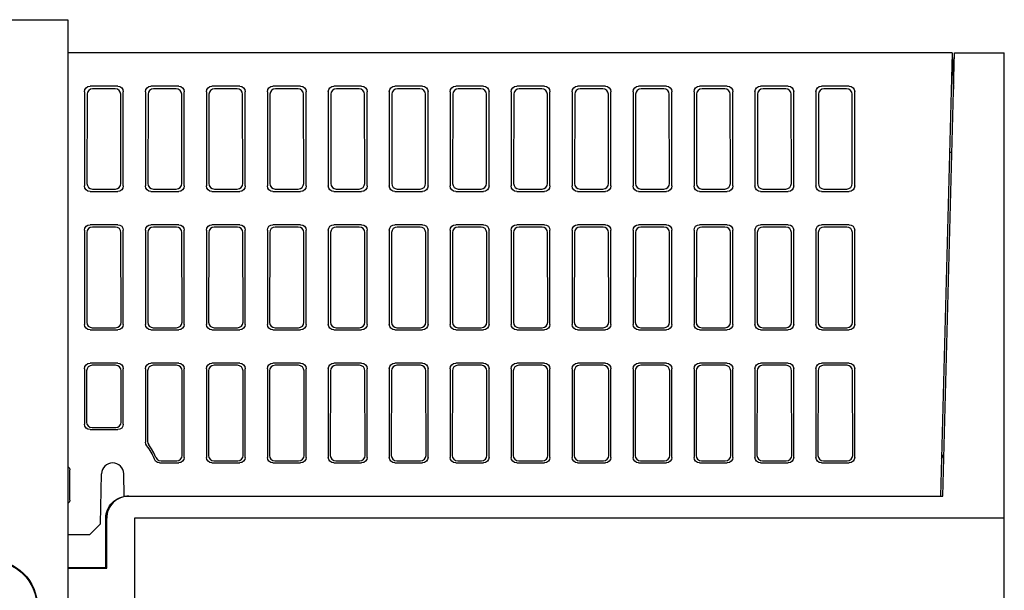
# Model space of a CAD drawing. Extents: x 82 to 1223, y 50 to 823.
# Tile 35 of 35: x 1089 to 1178, y 771 to 823. Entities that reach past the tile are written whole.
import ezdxf

# ---------------------------------------------------------------- set-up
doc = ezdxf.new("R2010")
doc.units = 0
doc.header["$LTSCALE"] = 69.3
doc.layers.add('ALL_AXIS', color=7, linetype='CONTINUOUS')
doc.layers.add('ALL_FEATURES', color=7, linetype='CONTINUOUS')

msp = doc.modelspace()

# ---------------------------------------------------------------- linework, layer by layer
at = {"layer": 'ALL_AXIS', "color": 7, "linetype": 'CONTINUOUS'}
for radius in [4.25, 4.2]:
    msp.add_circle((1086.125, 769.75), radius, dxfattribs=at)
at = {"layer": 'ALL_FEATURES', "color": 7, "linetype": 'CONTINUOUS'}
for p, q in [((1025.125, 822.75), (1093.125, 822.75)), ((1093.125, 822.75), (1093.125, 751.25)), ((1172.925, 819.75), (1093.125, 819.75)), ((1172.925, 819.75), (1171.878, 779.75)), ((1172.078, 779.75), (1173.125, 819.75)), ((1172.925, 819.75), (1173.039, 816.477)), ((1173.125, 819.75), (1177.625, 819.75)), ((1177.625, 719.75), (1177.625, 819.75)), ((1097.627, 816.75), (1095.123, 816.75)), ((1103.127, 816.75), (1100.623, 816.75)), ((1108.627, 816.75), (1106.123, 816.75)), ((1114.127, 816.75), (1111.623, 816.75)), ((1119.627, 816.75), (1117.123, 816.75)), ((1125.127, 816.75), (1122.623, 816.75)), ((1130.627, 816.75), (1128.123, 816.75)), ((1136.127, 816.75), (1133.623, 816.75)), ((1141.627, 816.75), (1139.123, 816.75)), ((1147.127, 816.75), (1144.623, 816.75)), ((1152.627, 816.75), (1150.123, 816.75)), ((1158.127, 816.75), (1155.623, 816.75)), ((1163.627, 816.75), (1161.123, 816.75)), ((1094.625, 816.252), (1094.625, 807.748)), ((1094.855, 816.022), (1094.843, 807.966)), ((1097.396, 816.519), (1095.354, 816.519)), ((1097.907, 807.966), (1097.895, 816.022)), ((1098.125, 807.748), (1098.125, 816.252)), ((1100.125, 816.252), (1100.125, 807.748)), ((1100.355, 816.022), (1100.343, 807.966)), ((1102.896, 816.519), (1100.854, 816.519)), ((1103.407, 807.966), (1103.395, 816.022)), ((1103.625, 807.748), (1103.625, 816.252)), ((1105.625, 816.252), (1105.625, 807.748)), ((1105.855, 816.022), (1105.843, 807.966)), ((1108.396, 816.519), (1106.354, 816.519)), ((1108.907, 807.966), (1108.895, 816.022)), ((1109.125, 807.748), (1109.125, 816.252)), ((1111.125, 816.252), (1111.125, 807.748)), ((1111.355, 816.022), (1111.343, 807.966)), ((1113.896, 816.519), (1111.854, 816.519)), ((1114.407, 807.966), (1114.395, 816.022)), ((1114.625, 807.748), (1114.625, 816.252)), ((1116.625, 816.252), (1116.625, 807.748)), ((1116.855, 816.022), (1116.843, 807.966)), ((1119.396, 816.519), (1117.354, 816.519)), ((1119.907, 807.966), (1119.895, 816.022)), ((1120.125, 807.748), (1120.125, 816.252)), ((1122.125, 816.252), (1122.125, 807.748)), ((1122.355, 816.022), (1122.343, 807.966)), ((1124.896, 816.519), (1122.854, 816.519)), ((1125.407, 807.966), (1125.395, 816.022)), ((1125.625, 807.748), (1125.625, 816.252)), ((1127.625, 816.252), (1127.625, 807.748)), ((1127.855, 816.022), (1127.843, 807.966)), ((1130.396, 816.519), (1128.354, 816.519)), ((1130.907, 807.966), (1130.895, 816.022)), ((1131.125, 807.748), (1131.125, 816.252)), ((1133.125, 816.252), (1133.125, 807.748)), ((1133.355, 816.022), (1133.343, 807.966)), ((1135.896, 816.519), (1133.854, 816.519)), ((1136.407, 807.966), (1136.395, 816.022)), ((1136.625, 807.748), (1136.625, 816.252)), ((1138.625, 816.252), (1138.625, 807.748)), ((1138.855, 816.022), (1138.843, 807.966)), ((1141.396, 816.519), (1139.354, 816.519)), ((1141.907, 807.966), (1141.895, 816.022)), ((1142.125, 807.748), (1142.125, 816.252)), ((1144.125, 816.252), (1144.125, 807.748)), ((1144.355, 816.022), (1144.343, 807.966)), ((1146.896, 816.519), (1144.854, 816.519)), ((1147.407, 807.966), (1147.395, 816.022)), ((1147.625, 807.748), (1147.625, 816.252)), ((1149.625, 816.252), (1149.625, 807.748)), ((1149.855, 816.022), (1149.843, 807.966)), ((1152.396, 816.519), (1150.354, 816.519)), ((1152.907, 807.966), (1152.895, 816.022)), ((1153.125, 807.748), (1153.125, 816.252)), ((1155.125, 816.252), (1155.125, 807.748)), ((1155.355, 816.022), (1155.343, 807.966)), ((1157.896, 816.519), (1155.854, 816.519)), ((1158.407, 807.966), (1158.395, 816.022)), ((1158.625, 807.748), (1158.625, 816.252)), ((1160.625, 816.252), (1160.625, 807.748)), ((1160.855, 816.022), (1160.843, 807.966)), ((1163.396, 816.519), (1161.354, 816.519)), ((1163.907, 807.966), (1163.895, 816.022)), ((1164.125, 807.748), (1164.125, 816.252)), ((1172.889, 810.75), (1172.7, 810.75)), ((1095.123, 807.25), (1097.627, 807.25)), ((1095.34, 807.467), (1097.41, 807.467)), ((1100.623, 807.25), (1103.127, 807.25)), ((1100.84, 807.467), (1102.91, 807.467)), ((1106.123, 807.25), (1108.627, 807.25)), ((1106.34, 807.467), (1108.41, 807.467)), ((1111.623, 807.25), (1114.127, 807.25)), ((1111.84, 807.467), (1113.91, 807.467)), ((1117.123, 807.25), (1119.627, 807.25)), ((1117.34, 807.467), (1119.41, 807.467)), ((1122.623, 807.25), (1125.127, 807.25)), ((1122.84, 807.467), (1124.91, 807.467)), ((1128.123, 807.25), (1130.627, 807.25)), ((1128.34, 807.467), (1130.41, 807.467)), ((1133.623, 807.25), (1136.127, 807.25)), ((1133.84, 807.467), (1135.91, 807.467)), ((1139.123, 807.25), (1141.627, 807.25)), ((1139.34, 807.467), (1141.41, 807.467)), ((1144.623, 807.25), (1147.127, 807.25)), ((1144.84, 807.467), (1146.91, 807.467)), ((1150.123, 807.25), (1152.627, 807.25)), ((1150.34, 807.467), (1152.41, 807.467)), ((1155.623, 807.25), (1158.127, 807.25)), ((1155.84, 807.467), (1157.91, 807.467)), ((1161.123, 807.25), (1163.627, 807.25)), ((1161.34, 807.467), (1163.41, 807.467)), ((1097.627, 804.25), (1095.123, 804.25)), ((1103.127, 804.25), (1100.623, 804.25)), ((1108.627, 804.25), (1106.123, 804.25)), ((1114.127, 804.25), (1111.623, 804.25)), ((1119.627, 804.25), (1117.123, 804.25)), ((1125.127, 804.25), (1122.623, 804.25)), ((1130.627, 804.25), (1128.123, 804.25)), ((1136.127, 804.25), (1133.623, 804.25)), ((1141.627, 804.25), (1139.123, 804.25)), ((1147.127, 804.25), (1144.623, 804.25)), ((1152.627, 804.25), (1150.123, 804.25)), ((1158.127, 804.25), (1155.623, 804.25)), ((1163.627, 804.25), (1161.123, 804.25)), ((1094.625, 803.752), (1094.625, 795.248)), ((1094.836, 803.541), (1094.824, 795.447)), ((1097.415, 804.038), (1095.335, 804.038)), ((1097.926, 795.447), (1097.914, 803.541)), ((1098.125, 795.248), (1098.125, 803.752)), ((1100.125, 803.752), (1100.125, 795.248)), ((1100.336, 803.541), (1100.324, 795.447)), ((1102.915, 804.038), (1100.835, 804.038)), ((1103.426, 795.447), (1103.414, 803.541)), ((1103.625, 795.248), (1103.625, 803.752)), ((1105.625, 803.752), (1105.625, 795.248)), ((1105.836, 803.541), (1105.824, 795.447)), ((1108.415, 804.038), (1106.335, 804.038)), ((1108.926, 795.447), (1108.914, 803.541)), ((1109.125, 795.248), (1109.125, 803.752)), ((1111.125, 803.752), (1111.125, 795.248)), ((1111.336, 803.541), (1111.324, 795.447)), ((1113.915, 804.038), (1111.835, 804.038)), ((1114.426, 795.447), (1114.414, 803.541)), ((1114.625, 795.248), (1114.625, 803.752)), ((1116.625, 803.752), (1116.625, 795.248)), ((1116.836, 803.541), (1116.824, 795.447)), ((1119.415, 804.038), (1117.335, 804.038)), ((1119.926, 795.447), (1119.914, 803.541)), ((1120.125, 795.248), (1120.125, 803.752)), ((1122.125, 803.752), (1122.125, 795.248)), ((1122.336, 803.541), (1122.324, 795.447)), ((1124.915, 804.038), (1122.835, 804.038)), ((1125.426, 795.447), (1125.414, 803.541)), ((1125.625, 795.248), (1125.625, 803.752)), ((1127.625, 803.752), (1127.625, 795.248)), ((1127.836, 803.541), (1127.824, 795.447)), ((1130.415, 804.038), (1128.335, 804.038)), ((1130.926, 795.447), (1130.914, 803.541)), ((1131.125, 795.248), (1131.125, 803.752)), ((1133.125, 803.752), (1133.125, 795.248)), ((1133.336, 803.541), (1133.324, 795.447)), ((1135.915, 804.038), (1133.835, 804.038)), ((1136.426, 795.447), (1136.414, 803.541)), ((1136.625, 795.248), (1136.625, 803.752)), ((1138.625, 803.752), (1138.625, 795.248)), ((1138.836, 803.541), (1138.824, 795.447)), ((1141.415, 804.038), (1139.335, 804.038)), ((1141.926, 795.447), (1141.914, 803.541)), ((1142.125, 795.248), (1142.125, 803.752)), ((1144.125, 803.752), (1144.125, 795.248)), ((1144.336, 803.541), (1144.324, 795.447)), ((1146.915, 804.038), (1144.835, 804.038)), ((1147.426, 795.447), (1147.414, 803.541)), ((1147.625, 795.248), (1147.625, 803.752)), ((1149.625, 803.752), (1149.625, 795.248)), ((1149.836, 803.541), (1149.824, 795.447)), ((1152.415, 804.038), (1150.335, 804.038)), ((1152.926, 795.447), (1152.914, 803.541)), ((1153.125, 795.248), (1153.125, 803.752)), ((1155.125, 803.752), (1155.125, 795.248)), ((1155.336, 803.541), (1155.324, 795.447)), ((1157.915, 804.038), (1155.835, 804.038)), ((1158.426, 795.447), (1158.414, 803.541)), ((1158.625, 795.248), (1158.625, 803.752)), ((1160.625, 803.752), (1160.625, 795.248)), ((1160.836, 803.541), (1160.824, 795.447)), ((1163.415, 804.038), (1161.335, 804.038)), ((1163.926, 795.447), (1163.914, 803.541)), ((1164.125, 795.248), (1164.125, 803.752)), ((1095.123, 794.75), (1097.627, 794.75)), ((1095.321, 794.948), (1097.429, 794.948)), ((1100.623, 794.75), (1103.127, 794.75)), ((1100.821, 794.948), (1102.929, 794.948)), ((1106.123, 794.75), (1108.627, 794.75)), ((1106.321, 794.948), (1108.429, 794.948)), ((1111.623, 794.75), (1114.127, 794.75)), ((1111.821, 794.948), (1113.929, 794.948)), ((1117.123, 794.75), (1119.627, 794.75)), ((1117.321, 794.948), (1119.429, 794.948)), ((1122.623, 794.75), (1125.127, 794.75)), ((1122.821, 794.948), (1124.929, 794.948)), ((1128.123, 794.75), (1130.627, 794.75)), ((1128.321, 794.948), (1130.429, 794.948)), ((1133.623, 794.75), (1136.127, 794.75)), ((1133.821, 794.948), (1135.929, 794.948)), ((1139.123, 794.75), (1141.627, 794.75)), ((1139.321, 794.948), (1141.429, 794.948)), ((1144.623, 794.75), (1147.127, 794.75)), ((1144.821, 794.948), (1146.929, 794.948)), ((1150.123, 794.75), (1152.627, 794.75)), ((1150.321, 794.948), (1152.429, 794.948)), ((1155.623, 794.75), (1158.127, 794.75)), ((1155.821, 794.948), (1157.929, 794.948)), ((1161.123, 794.75), (1163.627, 794.75)), ((1161.321, 794.948), (1163.429, 794.948)), ((1097.627, 791.75), (1095.123, 791.75)), ((1103.127, 791.75), (1100.623, 791.75)), ((1108.627, 791.75), (1106.123, 791.75)), ((1114.127, 791.75), (1111.623, 791.75)), ((1119.627, 791.75), (1117.123, 791.75)), ((1125.127, 791.75), (1122.623, 791.75)), ((1130.627, 791.75), (1128.123, 791.75)), ((1136.127, 791.75), (1133.623, 791.75)), ((1141.627, 791.75), (1139.123, 791.75)), ((1147.127, 791.75), (1144.623, 791.75)), ((1152.627, 791.75), (1150.123, 791.75)), ((1158.127, 791.75), (1155.623, 791.75)), ((1163.627, 791.75), (1161.123, 791.75)), ((1094.625, 791.252), (1094.625, 786.248)), ((1094.817, 791.06), (1094.81, 786.433)), ((1097.434, 791.557), (1095.316, 791.557)), ((1097.94, 786.433), (1097.933, 791.06)), ((1098.125, 786.248), (1098.125, 791.252)), ((1100.125, 791.252), (1100.125, 784.621)), ((1100.317, 791.06), (1100.308, 784.686)), ((1102.934, 791.557), (1100.816, 791.557)), ((1103.444, 783.429), (1103.433, 791.06)), ((1103.625, 783.248), (1103.625, 791.252)), ((1105.625, 791.252), (1105.625, 783.248)), ((1105.817, 791.06), (1105.806, 783.429)), ((1108.434, 791.557), (1106.316, 791.557)), ((1108.944, 783.429), (1108.933, 791.06)), ((1109.125, 783.248), (1109.125, 791.252)), ((1111.125, 791.252), (1111.125, 783.248)), ((1111.317, 791.06), (1111.306, 783.429)), ((1113.934, 791.557), (1111.816, 791.557)), ((1114.444, 783.429), (1114.433, 791.06)), ((1114.625, 783.248), (1114.625, 791.252)), ((1116.625, 791.252), (1116.625, 783.248)), ((1116.817, 791.06), (1116.806, 783.429)), ((1119.434, 791.557), (1117.316, 791.557)), ((1119.944, 783.429), (1119.933, 791.06)), ((1120.125, 783.248), (1120.125, 791.252)), ((1122.125, 791.252), (1122.125, 783.248)), ((1122.317, 791.06), (1122.306, 783.429)), ((1124.934, 791.557), (1122.816, 791.557)), ((1125.444, 783.429), (1125.433, 791.06)), ((1125.625, 783.248), (1125.625, 791.252)), ((1127.625, 791.252), (1127.625, 783.248)), ((1127.817, 791.06), (1127.806, 783.429)), ((1130.434, 791.557), (1128.316, 791.557)), ((1130.944, 783.429), (1130.933, 791.06)), ((1131.125, 783.248), (1131.125, 791.252)), ((1133.125, 791.252), (1133.125, 783.248)), ((1133.317, 791.06), (1133.306, 783.429)), ((1135.934, 791.557), (1133.816, 791.557)), ((1136.444, 783.429), (1136.433, 791.06)), ((1136.625, 783.248), (1136.625, 791.252)), ((1138.625, 791.252), (1138.625, 783.248)), ((1138.817, 791.06), (1138.806, 783.429)), ((1141.434, 791.557), (1139.316, 791.557)), ((1141.944, 783.429), (1141.933, 791.06)), ((1142.125, 783.248), (1142.125, 791.252)), ((1144.125, 791.252), (1144.125, 783.248)), ((1144.317, 791.06), (1144.306, 783.429)), ((1146.934, 791.557), (1144.816, 791.557)), ((1147.444, 783.429), (1147.433, 791.06)), ((1147.625, 783.248), (1147.625, 791.252)), ((1149.625, 791.252), (1149.625, 783.248)), ((1149.817, 791.06), (1149.806, 783.429)), ((1152.434, 791.557), (1150.316, 791.557)), ((1152.944, 783.429), (1152.933, 791.06)), ((1153.125, 783.248), (1153.125, 791.252)), ((1155.125, 791.252), (1155.125, 783.248)), ((1155.317, 791.06), (1155.306, 783.429)), ((1157.934, 791.557), (1155.816, 791.557)), ((1158.444, 783.429), (1158.433, 791.06)), ((1158.625, 783.248), (1158.625, 791.252)), ((1160.625, 791.252), (1160.625, 783.248)), ((1160.817, 791.06), (1160.806, 783.429)), ((1163.434, 791.557), (1161.316, 791.557)), ((1163.944, 783.429), (1163.933, 791.06)), ((1164.125, 783.248), (1164.125, 791.252)), ((1095.123, 785.75), (1097.627, 785.75)), ((1095.308, 785.934), (1097.442, 785.934)), ((1101.527, 782.93), (1102.947, 782.93)), ((1106.303, 782.93), (1108.447, 782.93)), ((1111.803, 782.93), (1113.947, 782.93)), ((1117.303, 782.93), (1119.447, 782.93)), ((1122.803, 782.93), (1124.947, 782.93)), ((1128.303, 782.93), (1130.447, 782.93)), ((1133.803, 782.93), (1135.947, 782.93)), ((1139.303, 782.93), (1141.447, 782.93)), ((1144.803, 782.93), (1146.947, 782.93)), ((1150.303, 782.93), (1152.447, 782.93)), ((1155.803, 782.93), (1157.947, 782.93)), ((1161.303, 782.93), (1163.447, 782.93)), ((1093.299, 779.374), (1093.304, 782.129)), ((1101.401, 782.75), (1103.127, 782.75)), ((1106.123, 782.75), (1108.627, 782.75)), ((1111.623, 782.75), (1114.127, 782.75)), ((1117.123, 782.75), (1119.627, 782.75)), ((1122.623, 782.75), (1125.127, 782.75)), ((1128.123, 782.75), (1130.627, 782.75)), ((1133.623, 782.75), (1136.127, 782.75)), ((1139.123, 782.75), (1141.627, 782.75)), ((1144.623, 782.75), (1147.127, 782.75)), ((1150.123, 782.75), (1152.627, 782.75)), ((1155.623, 782.75), (1158.127, 782.75)), ((1161.123, 782.75), (1163.627, 782.75)), ((1096.081, 777.25), (1096.16, 781.767)), ((1098.195, 779.75), (1098.16, 781.767)), ((1098.195, 779.75), (1172.078, 779.75)), ((1098.626, 779.75), (1098.43, 779.74)), ((1096.556, 773.319), (1096.553, 777.75)), ((1096.625, 773.25), (1096.625, 777.75)), ((1177.625, 777.75), (1099.125, 777.75)), ((1099.125, 777.75), (1099.125, 759.75)), ((1095.064, 776.25), (1096.081, 777.25)), ((1095.064, 776.25), (1093.125, 776.25)), ((1093.125, 773.319), (1096.556, 773.319)), ((1093.125, 773.25), (1096.625, 773.25)), ((1096.625, 773.25), (1096.556, 773.319))]:
    msp.add_line(p, q, dxfattribs=at)
for points in [[(1094.625, 816.252), (1094.663, 816.443), (1094.771, 816.604), (1094.932, 816.712), (1095.123, 816.75)], [(1097.627, 816.75), (1097.818, 816.712), (1097.979, 816.604), (1098.087, 816.443), (1098.125, 816.252)], [(1100.125, 816.252), (1100.163, 816.443), (1100.271, 816.604), (1100.432, 816.712), (1100.623, 816.75)], [(1103.127, 816.75), (1103.318, 816.712), (1103.479, 816.604), (1103.587, 816.443), (1103.625, 816.252)], [(1105.625, 816.252), (1105.663, 816.443), (1105.771, 816.604), (1105.932, 816.712), (1106.123, 816.75)], [(1108.627, 816.75), (1108.818, 816.712), (1108.979, 816.604), (1109.087, 816.443), (1109.125, 816.252)], [(1111.125, 816.252), (1111.163, 816.443), (1111.271, 816.604), (1111.432, 816.712), (1111.623, 816.75)], [(1114.127, 816.75), (1114.318, 816.712), (1114.479, 816.604), (1114.587, 816.443), (1114.625, 816.252)], [(1116.625, 816.252), (1116.663, 816.443), (1116.771, 816.604), (1116.932, 816.712), (1117.123, 816.75)], [(1119.627, 816.75), (1119.818, 816.712), (1119.979, 816.604), (1120.087, 816.443), (1120.125, 816.252)], [(1122.125, 816.252), (1122.163, 816.443), (1122.271, 816.604), (1122.432, 816.712), (1122.623, 816.75)], [(1125.127, 816.75), (1125.318, 816.712), (1125.479, 816.604), (1125.587, 816.443), (1125.625, 816.252)], [(1127.625, 816.252), (1127.663, 816.443), (1127.771, 816.604), (1127.932, 816.712), (1128.123, 816.75)], [(1130.627, 816.75), (1130.818, 816.712), (1130.979, 816.604), (1131.087, 816.443), (1131.125, 816.252)], [(1133.125, 816.252), (1133.163, 816.443), (1133.271, 816.604), (1133.432, 816.712), (1133.623, 816.75)], [(1136.127, 816.75), (1136.318, 816.712), (1136.479, 816.604), (1136.587, 816.443), (1136.625, 816.252)], [(1138.625, 816.252), (1138.663, 816.443), (1138.771, 816.604), (1138.932, 816.712), (1139.123, 816.75)], [(1141.627, 816.75), (1141.818, 816.712), (1141.979, 816.604), (1142.087, 816.443), (1142.125, 816.252)], [(1144.125, 816.252), (1144.163, 816.443), (1144.271, 816.604), (1144.432, 816.712), (1144.623, 816.75)], [(1147.127, 816.75), (1147.318, 816.712), (1147.479, 816.604), (1147.587, 816.443), (1147.625, 816.252)], [(1149.625, 816.252), (1149.663, 816.443), (1149.771, 816.604), (1149.932, 816.712), (1150.123, 816.75)], [(1152.627, 816.75), (1152.818, 816.712), (1152.979, 816.604), (1153.087, 816.443), (1153.125, 816.252)], [(1155.125, 816.252), (1155.163, 816.443), (1155.271, 816.604), (1155.432, 816.712), (1155.623, 816.75)], [(1158.127, 816.75), (1158.318, 816.712), (1158.479, 816.604), (1158.587, 816.443), (1158.625, 816.252)], [(1160.625, 816.252), (1160.663, 816.443), (1160.771, 816.604), (1160.932, 816.712), (1161.123, 816.75)], [(1163.627, 816.75), (1163.818, 816.712), (1163.979, 816.604), (1164.087, 816.443), (1164.125, 816.252)], [(1095.354, 816.519), (1095.163, 816.481), (1095.001, 816.373), (1094.894, 816.212), (1094.855, 816.022)], [(1097.895, 816.022), (1097.856, 816.212), (1097.749, 816.373), (1097.587, 816.481), (1097.396, 816.519)], [(1100.854, 816.519), (1100.663, 816.481), (1100.501, 816.373), (1100.394, 816.212), (1100.355, 816.022)], [(1103.395, 816.022), (1103.356, 816.212), (1103.249, 816.373), (1103.087, 816.481), (1102.896, 816.519)], [(1106.354, 816.519), (1106.163, 816.481), (1106.001, 816.373), (1105.894, 816.212), (1105.855, 816.022)], [(1108.895, 816.022), (1108.856, 816.212), (1108.749, 816.373), (1108.587, 816.481), (1108.396, 816.519)], [(1111.854, 816.519), (1111.663, 816.481), (1111.501, 816.373), (1111.394, 816.212), (1111.355, 816.022)], [(1114.395, 816.022), (1114.356, 816.212), (1114.249, 816.373), (1114.087, 816.481), (1113.896, 816.519)], [(1117.354, 816.519), (1117.163, 816.481), (1117.001, 816.373), (1116.894, 816.212), (1116.855, 816.022)], [(1119.895, 816.022), (1119.856, 816.212), (1119.749, 816.373), (1119.587, 816.481), (1119.396, 816.519)], [(1122.854, 816.519), (1122.663, 816.481), (1122.501, 816.373), (1122.394, 816.212), (1122.355, 816.022)], [(1125.395, 816.022), (1125.356, 816.212), (1125.249, 816.373), (1125.087, 816.481), (1124.896, 816.519)], [(1128.354, 816.519), (1128.163, 816.481), (1128.001, 816.373), (1127.894, 816.212), (1127.855, 816.022)], [(1130.895, 816.022), (1130.856, 816.212), (1130.749, 816.373), (1130.587, 816.481), (1130.396, 816.519)], [(1133.854, 816.519), (1133.663, 816.481), (1133.501, 816.373), (1133.394, 816.212), (1133.355, 816.022)], [(1136.395, 816.022), (1136.356, 816.212), (1136.249, 816.373), (1136.087, 816.481), (1135.896, 816.519)], [(1139.354, 816.519), (1139.163, 816.481), (1139.001, 816.373), (1138.894, 816.212), (1138.855, 816.022)], [(1141.895, 816.022), (1141.856, 816.212), (1141.749, 816.373), (1141.587, 816.481), (1141.396, 816.519)], [(1144.854, 816.519), (1144.663, 816.481), (1144.501, 816.373), (1144.394, 816.212), (1144.355, 816.022)], [(1147.395, 816.022), (1147.356, 816.212), (1147.249, 816.373), (1147.087, 816.481), (1146.896, 816.519)], [(1150.354, 816.519), (1150.163, 816.481), (1150.001, 816.373), (1149.894, 816.212), (1149.855, 816.022)], [(1152.895, 816.022), (1152.856, 816.212), (1152.749, 816.373), (1152.587, 816.481), (1152.396, 816.519)], [(1155.854, 816.519), (1155.663, 816.481), (1155.501, 816.373), (1155.394, 816.212), (1155.355, 816.022)], [(1158.395, 816.022), (1158.356, 816.212), (1158.249, 816.373), (1158.087, 816.481), (1157.896, 816.519)], [(1161.354, 816.519), (1161.163, 816.481), (1161.001, 816.373), (1160.894, 816.212), (1160.855, 816.022)], [(1163.895, 816.022), (1163.856, 816.212), (1163.749, 816.373), (1163.587, 816.481), (1163.396, 816.519)], [(1095.123, 807.25), (1094.932, 807.288), (1094.771, 807.396), (1094.663, 807.557), (1094.625, 807.748)], [(1094.843, 807.966), (1094.881, 807.775), (1094.988, 807.613), (1095.149, 807.505), (1095.34, 807.467)], [(1097.41, 807.467), (1097.601, 807.505), (1097.762, 807.613), (1097.869, 807.775), (1097.907, 807.966)], [(1098.125, 807.748), (1098.087, 807.557), (1097.979, 807.396), (1097.818, 807.288), (1097.627, 807.25)], [(1100.623, 807.25), (1100.432, 807.288), (1100.271, 807.396), (1100.163, 807.557), (1100.125, 807.748)], [(1100.343, 807.966), (1100.381, 807.775), (1100.488, 807.613), (1100.649, 807.505), (1100.84, 807.467)], [(1102.91, 807.467), (1103.101, 807.505), (1103.262, 807.613), (1103.369, 807.775), (1103.407, 807.966)], [(1103.625, 807.748), (1103.587, 807.557), (1103.479, 807.396), (1103.318, 807.288), (1103.127, 807.25)], [(1106.123, 807.25), (1105.932, 807.288), (1105.771, 807.396), (1105.663, 807.557), (1105.625, 807.748)], [(1105.843, 807.966), (1105.881, 807.775), (1105.988, 807.613), (1106.149, 807.505), (1106.34, 807.467)], [(1108.41, 807.467), (1108.601, 807.505), (1108.762, 807.613), (1108.869, 807.775), (1108.907, 807.966)], [(1109.125, 807.748), (1109.087, 807.557), (1108.979, 807.396), (1108.818, 807.288), (1108.627, 807.25)], [(1111.623, 807.25), (1111.432, 807.288), (1111.271, 807.396), (1111.163, 807.557), (1111.125, 807.748)], [(1111.343, 807.966), (1111.381, 807.775), (1111.488, 807.613), (1111.649, 807.505), (1111.84, 807.467)], [(1113.91, 807.467), (1114.101, 807.505), (1114.262, 807.613), (1114.369, 807.775), (1114.407, 807.966)], [(1114.625, 807.748), (1114.587, 807.557), (1114.479, 807.396), (1114.318, 807.288), (1114.127, 807.25)], [(1117.123, 807.25), (1116.932, 807.288), (1116.771, 807.396), (1116.663, 807.557), (1116.625, 807.748)], [(1116.843, 807.966), (1116.881, 807.775), (1116.988, 807.613), (1117.149, 807.505), (1117.34, 807.467)], [(1119.41, 807.467), (1119.601, 807.505), (1119.762, 807.613), (1119.869, 807.775), (1119.907, 807.966)], [(1120.125, 807.748), (1120.087, 807.557), (1119.979, 807.396), (1119.818, 807.288), (1119.627, 807.25)], [(1122.623, 807.25), (1122.432, 807.288), (1122.271, 807.396), (1122.163, 807.557), (1122.125, 807.748)], [(1122.343, 807.966), (1122.381, 807.775), (1122.488, 807.613), (1122.649, 807.505), (1122.84, 807.467)], [(1124.91, 807.467), (1125.101, 807.505), (1125.262, 807.613), (1125.369, 807.775), (1125.407, 807.966)], [(1125.625, 807.748), (1125.587, 807.557), (1125.479, 807.396), (1125.318, 807.288), (1125.127, 807.25)], [(1128.123, 807.25), (1127.932, 807.288), (1127.771, 807.396), (1127.663, 807.557), (1127.625, 807.748)], [(1127.843, 807.966), (1127.881, 807.775), (1127.988, 807.613), (1128.149, 807.505), (1128.34, 807.467)], [(1130.41, 807.467), (1130.601, 807.505), (1130.762, 807.613), (1130.869, 807.775), (1130.907, 807.966)], [(1131.125, 807.748), (1131.087, 807.557), (1130.979, 807.396), (1130.818, 807.288), (1130.627, 807.25)], [(1133.623, 807.25), (1133.432, 807.288), (1133.271, 807.396), (1133.163, 807.557), (1133.125, 807.748)], [(1133.343, 807.966), (1133.381, 807.775), (1133.488, 807.613), (1133.649, 807.505), (1133.84, 807.467)], [(1135.91, 807.467), (1136.101, 807.505), (1136.262, 807.613), (1136.369, 807.775), (1136.407, 807.966)], [(1136.625, 807.748), (1136.587, 807.557), (1136.479, 807.396), (1136.318, 807.288), (1136.127, 807.25)], [(1139.123, 807.25), (1138.932, 807.288), (1138.771, 807.396), (1138.663, 807.557), (1138.625, 807.748)], [(1138.843, 807.966), (1138.881, 807.775), (1138.988, 807.613), (1139.149, 807.505), (1139.34, 807.467)], [(1141.41, 807.467), (1141.601, 807.505), (1141.762, 807.613), (1141.869, 807.775), (1141.907, 807.966)], [(1142.125, 807.748), (1142.087, 807.557), (1141.979, 807.396), (1141.818, 807.288), (1141.627, 807.25)], [(1144.623, 807.25), (1144.432, 807.288), (1144.271, 807.396), (1144.163, 807.557), (1144.125, 807.748)], [(1144.343, 807.966), (1144.381, 807.775), (1144.488, 807.613), (1144.649, 807.505), (1144.84, 807.467)], [(1146.91, 807.467), (1147.101, 807.505), (1147.262, 807.613), (1147.369, 807.775), (1147.407, 807.966)], [(1147.625, 807.748), (1147.587, 807.557), (1147.479, 807.396), (1147.318, 807.288), (1147.127, 807.25)], [(1150.123, 807.25), (1149.932, 807.288), (1149.771, 807.396), (1149.663, 807.557), (1149.625, 807.748)], [(1149.843, 807.966), (1149.881, 807.775), (1149.988, 807.613), (1150.149, 807.505), (1150.34, 807.467)], [(1152.41, 807.467), (1152.601, 807.505), (1152.762, 807.613), (1152.869, 807.775), (1152.907, 807.966)], [(1153.125, 807.748), (1153.087, 807.557), (1152.979, 807.396), (1152.818, 807.288), (1152.627, 807.25)], [(1155.623, 807.25), (1155.432, 807.288), (1155.271, 807.396), (1155.163, 807.557), (1155.125, 807.748)], [(1155.343, 807.966), (1155.381, 807.775), (1155.488, 807.613), (1155.649, 807.505), (1155.84, 807.467)], [(1157.91, 807.467), (1158.101, 807.505), (1158.262, 807.613), (1158.369, 807.775), (1158.407, 807.966)], [(1158.625, 807.748), (1158.587, 807.557), (1158.479, 807.396), (1158.318, 807.288), (1158.127, 807.25)], [(1161.123, 807.25), (1160.932, 807.288), (1160.771, 807.396), (1160.663, 807.557), (1160.625, 807.748)], [(1160.843, 807.966), (1160.881, 807.775), (1160.988, 807.613), (1161.149, 807.505), (1161.34, 807.467)], [(1163.41, 807.467), (1163.601, 807.505), (1163.762, 807.613), (1163.869, 807.775), (1163.907, 807.966)], [(1164.125, 807.748), (1164.087, 807.557), (1163.979, 807.396), (1163.818, 807.288), (1163.627, 807.25)], [(1094.625, 803.752), (1094.663, 803.943), (1094.771, 804.104), (1094.932, 804.212), (1095.123, 804.25)], [(1097.627, 804.25), (1097.818, 804.212), (1097.979, 804.104), (1098.087, 803.943), (1098.125, 803.752)], [(1100.125, 803.752), (1100.163, 803.943), (1100.271, 804.104), (1100.432, 804.212), (1100.623, 804.25)], [(1103.127, 804.25), (1103.318, 804.212), (1103.479, 804.104), (1103.587, 803.943), (1103.625, 803.752)], [(1105.625, 803.752), (1105.663, 803.943), (1105.771, 804.104), (1105.932, 804.212), (1106.123, 804.25)], [(1108.627, 804.25), (1108.818, 804.212), (1108.979, 804.104), (1109.087, 803.943), (1109.125, 803.752)], [(1111.125, 803.752), (1111.163, 803.943), (1111.271, 804.104), (1111.432, 804.212), (1111.623, 804.25)], [(1114.127, 804.25), (1114.318, 804.212), (1114.479, 804.104), (1114.587, 803.943), (1114.625, 803.752)], [(1116.625, 803.752), (1116.663, 803.943), (1116.771, 804.104), (1116.932, 804.212), (1117.123, 804.25)], [(1119.627, 804.25), (1119.818, 804.212), (1119.979, 804.104), (1120.087, 803.943), (1120.125, 803.752)], [(1122.125, 803.752), (1122.163, 803.943), (1122.271, 804.104), (1122.432, 804.212), (1122.623, 804.25)], [(1125.127, 804.25), (1125.318, 804.212), (1125.479, 804.104), (1125.587, 803.943), (1125.625, 803.752)], [(1127.625, 803.752), (1127.663, 803.943), (1127.771, 804.104), (1127.932, 804.212), (1128.123, 804.25)], [(1130.627, 804.25), (1130.818, 804.212), (1130.979, 804.104), (1131.087, 803.943), (1131.125, 803.752)], [(1133.125, 803.752), (1133.163, 803.943), (1133.271, 804.104), (1133.432, 804.212), (1133.623, 804.25)], [(1136.127, 804.25), (1136.318, 804.212), (1136.479, 804.104), (1136.587, 803.943), (1136.625, 803.752)], [(1138.625, 803.752), (1138.663, 803.943), (1138.771, 804.104), (1138.932, 804.212), (1139.123, 804.25)], [(1141.627, 804.25), (1141.818, 804.212), (1141.979, 804.104), (1142.087, 803.943), (1142.125, 803.752)], [(1144.125, 803.752), (1144.163, 803.943), (1144.271, 804.104), (1144.432, 804.212), (1144.623, 804.25)], [(1147.127, 804.25), (1147.318, 804.212), (1147.479, 804.104), (1147.587, 803.943), (1147.625, 803.752)], [(1149.625, 803.752), (1149.663, 803.943), (1149.771, 804.104), (1149.932, 804.212), (1150.123, 804.25)], [(1152.627, 804.25), (1152.818, 804.212), (1152.979, 804.104), (1153.087, 803.943), (1153.125, 803.752)], [(1155.125, 803.752), (1155.163, 803.943), (1155.271, 804.104), (1155.432, 804.212), (1155.623, 804.25)], [(1158.127, 804.25), (1158.318, 804.212), (1158.479, 804.104), (1158.587, 803.943), (1158.625, 803.752)], [(1160.625, 803.752), (1160.663, 803.943), (1160.771, 804.104), (1160.932, 804.212), (1161.123, 804.25)], [(1163.627, 804.25), (1163.818, 804.212), (1163.979, 804.104), (1164.087, 803.943), (1164.125, 803.752)], [(1095.335, 804.038), (1095.144, 804), (1094.982, 803.892), (1094.874, 803.731), (1094.836, 803.541)], [(1097.914, 803.541), (1097.876, 803.731), (1097.768, 803.892), (1097.606, 804), (1097.415, 804.038)], [(1100.835, 804.038), (1100.644, 804), (1100.482, 803.892), (1100.374, 803.731), (1100.336, 803.541)], [(1103.414, 803.541), (1103.376, 803.731), (1103.268, 803.892), (1103.106, 804), (1102.915, 804.038)], [(1106.335, 804.038), (1106.144, 804), (1105.982, 803.892), (1105.874, 803.731), (1105.836, 803.541)], [(1108.914, 803.541), (1108.876, 803.731), (1108.768, 803.892), (1108.606, 804), (1108.415, 804.038)], [(1111.835, 804.038), (1111.644, 804), (1111.482, 803.892), (1111.374, 803.731), (1111.336, 803.541)], [(1114.414, 803.541), (1114.376, 803.731), (1114.268, 803.892), (1114.106, 804), (1113.915, 804.038)], [(1117.335, 804.038), (1117.144, 804), (1116.982, 803.892), (1116.874, 803.731), (1116.836, 803.541)], [(1119.914, 803.541), (1119.876, 803.731), (1119.768, 803.892), (1119.606, 804), (1119.415, 804.038)], [(1122.835, 804.038), (1122.644, 804), (1122.482, 803.892), (1122.374, 803.731), (1122.336, 803.541)], [(1125.414, 803.541), (1125.376, 803.731), (1125.268, 803.892), (1125.106, 804), (1124.915, 804.038)], [(1128.335, 804.038), (1128.144, 804), (1127.982, 803.892), (1127.874, 803.731), (1127.836, 803.541)], [(1130.914, 803.541), (1130.876, 803.731), (1130.768, 803.892), (1130.606, 804), (1130.415, 804.038)], [(1133.835, 804.038), (1133.644, 804), (1133.482, 803.892), (1133.374, 803.731), (1133.336, 803.541)], [(1136.414, 803.541), (1136.376, 803.731), (1136.268, 803.892), (1136.106, 804), (1135.915, 804.038)], [(1139.335, 804.038), (1139.144, 804), (1138.982, 803.892), (1138.874, 803.731), (1138.836, 803.541)], [(1141.914, 803.541), (1141.876, 803.731), (1141.768, 803.892), (1141.606, 804), (1141.415, 804.038)], [(1144.835, 804.038), (1144.644, 804), (1144.482, 803.892), (1144.374, 803.731), (1144.336, 803.541)], [(1147.414, 803.541), (1147.376, 803.731), (1147.268, 803.892), (1147.106, 804), (1146.915, 804.038)], [(1150.335, 804.038), (1150.144, 804), (1149.982, 803.892), (1149.874, 803.731), (1149.836, 803.541)], [(1152.914, 803.541), (1152.876, 803.731), (1152.768, 803.892), (1152.606, 804), (1152.415, 804.038)], [(1155.835, 804.038), (1155.644, 804), (1155.482, 803.892), (1155.374, 803.731), (1155.336, 803.541)], [(1158.414, 803.541), (1158.376, 803.731), (1158.268, 803.892), (1158.106, 804), (1157.915, 804.038)], [(1161.335, 804.038), (1161.144, 804), (1160.982, 803.892), (1160.874, 803.731), (1160.836, 803.541)], [(1163.914, 803.541), (1163.876, 803.731), (1163.768, 803.892), (1163.606, 804), (1163.415, 804.038)], [(1095.123, 794.75), (1094.932, 794.788), (1094.771, 794.896), (1094.663, 795.057), (1094.625, 795.248)], [(1094.824, 795.447), (1094.862, 795.255), (1094.969, 795.094), (1095.13, 794.986), (1095.321, 794.948)], [(1097.429, 794.948), (1097.62, 794.986), (1097.781, 795.094), (1097.888, 795.255), (1097.926, 795.447)], [(1098.125, 795.248), (1098.087, 795.057), (1097.979, 794.896), (1097.818, 794.788), (1097.627, 794.75)], [(1100.623, 794.75), (1100.432, 794.788), (1100.271, 794.896), (1100.163, 795.057), (1100.125, 795.248)], [(1100.324, 795.447), (1100.362, 795.255), (1100.469, 795.094), (1100.63, 794.986), (1100.821, 794.948)], [(1102.929, 794.948), (1103.12, 794.986), (1103.281, 795.094), (1103.388, 795.255), (1103.426, 795.447)], [(1103.625, 795.248), (1103.587, 795.057), (1103.479, 794.896), (1103.318, 794.788), (1103.127, 794.75)], [(1106.123, 794.75), (1105.932, 794.788), (1105.771, 794.896), (1105.663, 795.057), (1105.625, 795.248)], [(1105.824, 795.447), (1105.862, 795.255), (1105.969, 795.094), (1106.13, 794.986), (1106.321, 794.948)], [(1108.429, 794.948), (1108.62, 794.986), (1108.781, 795.094), (1108.888, 795.255), (1108.926, 795.447)], [(1109.125, 795.248), (1109.087, 795.057), (1108.979, 794.896), (1108.818, 794.788), (1108.627, 794.75)], [(1111.623, 794.75), (1111.432, 794.788), (1111.271, 794.896), (1111.163, 795.057), (1111.125, 795.248)], [(1111.324, 795.447), (1111.362, 795.255), (1111.469, 795.094), (1111.63, 794.986), (1111.821, 794.948)], [(1113.929, 794.948), (1114.12, 794.986), (1114.281, 795.094), (1114.388, 795.255), (1114.426, 795.447)], [(1114.625, 795.248), (1114.587, 795.057), (1114.479, 794.896), (1114.318, 794.788), (1114.127, 794.75)], [(1117.123, 794.75), (1116.932, 794.788), (1116.771, 794.896), (1116.663, 795.057), (1116.625, 795.248)], [(1116.824, 795.447), (1116.862, 795.255), (1116.969, 795.094), (1117.13, 794.986), (1117.321, 794.948)], [(1119.429, 794.948), (1119.62, 794.986), (1119.781, 795.094), (1119.888, 795.255), (1119.926, 795.447)], [(1120.125, 795.248), (1120.087, 795.057), (1119.979, 794.896), (1119.818, 794.788), (1119.627, 794.75)], [(1122.623, 794.75), (1122.432, 794.788), (1122.271, 794.896), (1122.163, 795.057), (1122.125, 795.248)], [(1122.324, 795.447), (1122.362, 795.255), (1122.469, 795.094), (1122.63, 794.986), (1122.821, 794.948)], [(1124.929, 794.948), (1125.12, 794.986), (1125.281, 795.094), (1125.388, 795.255), (1125.426, 795.447)], [(1125.625, 795.248), (1125.587, 795.057), (1125.479, 794.896), (1125.318, 794.788), (1125.127, 794.75)], [(1128.123, 794.75), (1127.932, 794.788), (1127.771, 794.896), (1127.663, 795.057), (1127.625, 795.248)], [(1127.824, 795.447), (1127.862, 795.255), (1127.969, 795.094), (1128.13, 794.986), (1128.321, 794.948)], [(1130.429, 794.948), (1130.62, 794.986), (1130.781, 795.094), (1130.888, 795.255), (1130.926, 795.447)], [(1131.125, 795.248), (1131.087, 795.057), (1130.979, 794.896), (1130.818, 794.788), (1130.627, 794.75)], [(1133.623, 794.75), (1133.432, 794.788), (1133.271, 794.896), (1133.163, 795.057), (1133.125, 795.248)], [(1133.324, 795.447), (1133.362, 795.255), (1133.469, 795.094), (1133.63, 794.986), (1133.821, 794.948)], [(1135.929, 794.948), (1136.12, 794.986), (1136.281, 795.094), (1136.388, 795.255), (1136.426, 795.447)], [(1136.625, 795.248), (1136.587, 795.057), (1136.479, 794.896), (1136.318, 794.788), (1136.127, 794.75)], [(1139.123, 794.75), (1138.932, 794.788), (1138.771, 794.896), (1138.663, 795.057), (1138.625, 795.248)], [(1138.824, 795.447), (1138.862, 795.255), (1138.969, 795.094), (1139.13, 794.986), (1139.321, 794.948)], [(1141.429, 794.948), (1141.62, 794.986), (1141.781, 795.094), (1141.888, 795.255), (1141.926, 795.447)], [(1142.125, 795.248), (1142.087, 795.057), (1141.979, 794.896), (1141.818, 794.788), (1141.627, 794.75)], [(1144.623, 794.75), (1144.432, 794.788), (1144.271, 794.896), (1144.163, 795.057), (1144.125, 795.248)], [(1144.324, 795.447), (1144.362, 795.255), (1144.469, 795.094), (1144.63, 794.986), (1144.821, 794.948)], [(1146.929, 794.948), (1147.12, 794.986), (1147.281, 795.094), (1147.388, 795.255), (1147.426, 795.447)], [(1147.625, 795.248), (1147.587, 795.057), (1147.479, 794.896), (1147.318, 794.788), (1147.127, 794.75)], [(1150.123, 794.75), (1149.932, 794.788), (1149.771, 794.896), (1149.663, 795.057), (1149.625, 795.248)], [(1149.824, 795.447), (1149.862, 795.255), (1149.969, 795.094), (1150.13, 794.986), (1150.321, 794.948)], [(1152.429, 794.948), (1152.62, 794.986), (1152.781, 795.094), (1152.888, 795.255), (1152.926, 795.447)], [(1153.125, 795.248), (1153.087, 795.057), (1152.979, 794.896), (1152.818, 794.788), (1152.627, 794.75)], [(1155.623, 794.75), (1155.432, 794.788), (1155.271, 794.896), (1155.163, 795.057), (1155.125, 795.248)], [(1155.324, 795.447), (1155.362, 795.255), (1155.469, 795.094), (1155.63, 794.986), (1155.821, 794.948)], [(1157.929, 794.948), (1158.12, 794.986), (1158.281, 795.094), (1158.388, 795.255), (1158.426, 795.447)], [(1158.625, 795.248), (1158.587, 795.057), (1158.479, 794.896), (1158.318, 794.788), (1158.127, 794.75)], [(1161.123, 794.75), (1160.932, 794.788), (1160.771, 794.896), (1160.663, 795.057), (1160.625, 795.248)], [(1160.824, 795.447), (1160.862, 795.255), (1160.969, 795.094), (1161.13, 794.986), (1161.321, 794.948)], [(1163.429, 794.948), (1163.62, 794.986), (1163.781, 795.094), (1163.888, 795.255), (1163.926, 795.447)], [(1164.125, 795.248), (1164.087, 795.057), (1163.979, 794.896), (1163.818, 794.788), (1163.627, 794.75)], [(1094.625, 791.252), (1094.663, 791.443), (1094.771, 791.604), (1094.932, 791.712), (1095.123, 791.75)], [(1097.627, 791.75), (1097.818, 791.712), (1097.979, 791.604), (1098.087, 791.443), (1098.125, 791.252)], [(1100.125, 791.252), (1100.163, 791.443), (1100.271, 791.604), (1100.432, 791.712), (1100.623, 791.75)], [(1103.127, 791.75), (1103.318, 791.712), (1103.479, 791.604), (1103.587, 791.443), (1103.625, 791.252)], [(1105.625, 791.252), (1105.663, 791.443), (1105.771, 791.604), (1105.932, 791.712), (1106.123, 791.75)], [(1108.627, 791.75), (1108.818, 791.712), (1108.979, 791.604), (1109.087, 791.443), (1109.125, 791.252)], [(1111.125, 791.252), (1111.163, 791.443), (1111.271, 791.604), (1111.432, 791.712), (1111.623, 791.75)], [(1114.127, 791.75), (1114.318, 791.712), (1114.479, 791.604), (1114.587, 791.443), (1114.625, 791.252)], [(1116.625, 791.252), (1116.663, 791.443), (1116.771, 791.604), (1116.932, 791.712), (1117.123, 791.75)], [(1119.627, 791.75), (1119.818, 791.712), (1119.979, 791.604), (1120.087, 791.443), (1120.125, 791.252)], [(1122.125, 791.252), (1122.163, 791.443), (1122.271, 791.604), (1122.432, 791.712), (1122.623, 791.75)], [(1125.127, 791.75), (1125.318, 791.712), (1125.479, 791.604), (1125.587, 791.443), (1125.625, 791.252)], [(1127.625, 791.252), (1127.663, 791.443), (1127.771, 791.604), (1127.932, 791.712), (1128.123, 791.75)], [(1130.627, 791.75), (1130.818, 791.712), (1130.979, 791.604), (1131.087, 791.443), (1131.125, 791.252)], [(1133.125, 791.252), (1133.163, 791.443), (1133.271, 791.604), (1133.432, 791.712), (1133.623, 791.75)], [(1136.127, 791.75), (1136.318, 791.712), (1136.479, 791.604), (1136.587, 791.443), (1136.625, 791.252)], [(1138.625, 791.252), (1138.663, 791.443), (1138.771, 791.604), (1138.932, 791.712), (1139.123, 791.75)], [(1141.627, 791.75), (1141.818, 791.712), (1141.979, 791.604), (1142.087, 791.443), (1142.125, 791.252)], [(1144.125, 791.252), (1144.163, 791.443), (1144.271, 791.604), (1144.432, 791.712), (1144.623, 791.75)], [(1147.127, 791.75), (1147.318, 791.712), (1147.479, 791.604), (1147.587, 791.443), (1147.625, 791.252)], [(1149.625, 791.252), (1149.663, 791.443), (1149.771, 791.604), (1149.932, 791.712), (1150.123, 791.75)], [(1152.627, 791.75), (1152.818, 791.712), (1152.979, 791.604), (1153.087, 791.443), (1153.125, 791.252)], [(1155.125, 791.252), (1155.163, 791.443), (1155.271, 791.604), (1155.432, 791.712), (1155.623, 791.75)], [(1158.127, 791.75), (1158.318, 791.712), (1158.479, 791.604), (1158.587, 791.443), (1158.625, 791.252)], [(1160.625, 791.252), (1160.663, 791.443), (1160.771, 791.604), (1160.932, 791.712), (1161.123, 791.75)], [(1163.627, 791.75), (1163.818, 791.712), (1163.979, 791.604), (1164.087, 791.443), (1164.125, 791.252)], [(1095.316, 791.557), (1095.125, 791.519), (1094.963, 791.411), (1094.855, 791.25), (1094.817, 791.06)], [(1097.933, 791.06), (1097.895, 791.25), (1097.787, 791.411), (1097.625, 791.519), (1097.434, 791.557)], [(1100.816, 791.557), (1100.625, 791.519), (1100.463, 791.411), (1100.355, 791.25), (1100.317, 791.06)], [(1103.433, 791.06), (1103.395, 791.25), (1103.287, 791.411), (1103.125, 791.519), (1102.934, 791.557)], [(1106.316, 791.557), (1106.125, 791.519), (1105.963, 791.411), (1105.855, 791.25), (1105.817, 791.06)], [(1108.933, 791.06), (1108.895, 791.25), (1108.787, 791.411), (1108.625, 791.519), (1108.434, 791.557)], [(1111.816, 791.557), (1111.625, 791.519), (1111.463, 791.411), (1111.355, 791.25), (1111.317, 791.06)], [(1114.433, 791.06), (1114.395, 791.25), (1114.287, 791.411), (1114.125, 791.519), (1113.934, 791.557)], [(1117.316, 791.557), (1117.125, 791.519), (1116.963, 791.411), (1116.855, 791.25), (1116.817, 791.06)], [(1119.933, 791.06), (1119.895, 791.25), (1119.787, 791.411), (1119.625, 791.519), (1119.434, 791.557)], [(1122.816, 791.557), (1122.625, 791.519), (1122.463, 791.411), (1122.355, 791.25), (1122.317, 791.06)], [(1125.433, 791.06), (1125.395, 791.25), (1125.287, 791.411), (1125.125, 791.519), (1124.934, 791.557)], [(1128.316, 791.557), (1128.125, 791.519), (1127.963, 791.411), (1127.855, 791.25), (1127.817, 791.06)], [(1130.933, 791.06), (1130.895, 791.25), (1130.787, 791.411), (1130.625, 791.519), (1130.434, 791.557)], [(1133.816, 791.557), (1133.625, 791.519), (1133.463, 791.411), (1133.355, 791.25), (1133.317, 791.06)], [(1136.433, 791.06), (1136.395, 791.25), (1136.287, 791.411), (1136.125, 791.519), (1135.934, 791.557)], [(1139.316, 791.557), (1139.125, 791.519), (1138.963, 791.411), (1138.855, 791.25), (1138.817, 791.06)], [(1141.933, 791.06), (1141.895, 791.25), (1141.787, 791.411), (1141.625, 791.519), (1141.434, 791.557)], [(1144.816, 791.557), (1144.625, 791.519), (1144.463, 791.411), (1144.355, 791.25), (1144.317, 791.06)], [(1147.433, 791.06), (1147.395, 791.25), (1147.287, 791.411), (1147.125, 791.519), (1146.934, 791.557)], [(1150.316, 791.557), (1150.125, 791.519), (1149.963, 791.411), (1149.855, 791.25), (1149.817, 791.06)], [(1152.933, 791.06), (1152.895, 791.25), (1152.787, 791.411), (1152.625, 791.519), (1152.434, 791.557)], [(1155.816, 791.557), (1155.625, 791.519), (1155.463, 791.411), (1155.355, 791.25), (1155.317, 791.06)], [(1158.433, 791.06), (1158.395, 791.25), (1158.287, 791.411), (1158.125, 791.519), (1157.934, 791.557)], [(1161.316, 791.557), (1161.125, 791.519), (1160.963, 791.411), (1160.855, 791.25), (1160.817, 791.06)], [(1163.933, 791.06), (1163.895, 791.25), (1163.787, 791.411), (1163.625, 791.519), (1163.434, 791.557)], [(1094.81, 786.433), (1094.848, 786.242), (1094.955, 786.08), (1095.117, 785.972), (1095.308, 785.934)], [(1097.442, 785.934), (1097.633, 785.972), (1097.795, 786.08), (1097.902, 786.242), (1097.94, 786.433)], [(1095.123, 785.75), (1094.932, 785.788), (1094.771, 785.896), (1094.663, 786.057), (1094.625, 786.248)], [(1098.125, 786.248), (1098.087, 786.057), (1097.979, 785.896), (1097.818, 785.788), (1097.627, 785.75)], [(1100.24, 784.303), (1100.155, 784.451), (1100.125, 784.621)], [(1100.308, 784.686), (1100.336, 784.52), (1100.417, 784.373)], [(1101.062, 783.25), (1100.887, 783.645), (1100.671, 784.022), (1100.417, 784.373)], [(1101.401, 782.75), (1101.203, 782.791), (1101.037, 782.908), (1100.932, 783.082)], [(1101.062, 783.25), (1101.169, 783.081), (1101.333, 782.969), (1101.527, 782.93)], [(1102.947, 782.93), (1103.138, 782.968), (1103.299, 783.076), (1103.407, 783.237), (1103.444, 783.429)], [(1103.625, 783.248), (1103.587, 783.057), (1103.479, 782.896), (1103.318, 782.788), (1103.127, 782.75)], [(1106.123, 782.75), (1105.932, 782.788), (1105.771, 782.896), (1105.663, 783.057), (1105.625, 783.248)], [(1105.806, 783.429), (1105.843, 783.237), (1105.951, 783.076), (1106.112, 782.968), (1106.303, 782.93)], [(1108.447, 782.93), (1108.638, 782.968), (1108.799, 783.076), (1108.907, 783.237), (1108.944, 783.429)], [(1109.125, 783.248), (1109.087, 783.057), (1108.979, 782.896), (1108.818, 782.788), (1108.627, 782.75)], [(1111.623, 782.75), (1111.432, 782.788), (1111.271, 782.896), (1111.163, 783.057), (1111.125, 783.248)], [(1111.306, 783.429), (1111.343, 783.237), (1111.451, 783.076), (1111.612, 782.968), (1111.803, 782.93)], [(1113.947, 782.93), (1114.138, 782.968), (1114.299, 783.076), (1114.407, 783.237), (1114.444, 783.429)], [(1114.625, 783.248), (1114.587, 783.057), (1114.479, 782.896), (1114.318, 782.788), (1114.127, 782.75)], [(1117.123, 782.75), (1116.932, 782.788), (1116.771, 782.896), (1116.663, 783.057), (1116.625, 783.248)], [(1116.806, 783.429), (1116.843, 783.237), (1116.951, 783.076), (1117.112, 782.968), (1117.303, 782.93)], [(1119.447, 782.93), (1119.638, 782.968), (1119.799, 783.076), (1119.907, 783.237), (1119.944, 783.429)], [(1120.125, 783.248), (1120.087, 783.057), (1119.979, 782.896), (1119.818, 782.788), (1119.627, 782.75)], [(1122.623, 782.75), (1122.432, 782.788), (1122.271, 782.896), (1122.163, 783.057), (1122.125, 783.248)], [(1122.306, 783.429), (1122.343, 783.237), (1122.451, 783.076), (1122.612, 782.968), (1122.803, 782.93)], [(1124.947, 782.93), (1125.138, 782.968), (1125.299, 783.076), (1125.407, 783.237), (1125.444, 783.429)], [(1125.625, 783.248), (1125.587, 783.057), (1125.479, 782.896), (1125.318, 782.788), (1125.127, 782.75)], [(1128.123, 782.75), (1127.932, 782.788), (1127.771, 782.896), (1127.663, 783.057), (1127.625, 783.248)], [(1127.806, 783.429), (1127.843, 783.237), (1127.951, 783.076), (1128.112, 782.968), (1128.303, 782.93)], [(1130.447, 782.93), (1130.638, 782.968), (1130.799, 783.076), (1130.907, 783.237), (1130.944, 783.429)], [(1131.125, 783.248), (1131.087, 783.057), (1130.979, 782.896), (1130.818, 782.788), (1130.627, 782.75)], [(1133.623, 782.75), (1133.432, 782.788), (1133.271, 782.896), (1133.163, 783.057), (1133.125, 783.248)], [(1133.306, 783.429), (1133.343, 783.237), (1133.451, 783.076), (1133.612, 782.968), (1133.803, 782.93)], [(1135.947, 782.93), (1136.138, 782.968), (1136.299, 783.076), (1136.407, 783.237), (1136.444, 783.429)], [(1136.625, 783.248), (1136.587, 783.057), (1136.479, 782.896), (1136.318, 782.788), (1136.127, 782.75)], [(1139.123, 782.75), (1138.932, 782.788), (1138.771, 782.896), (1138.663, 783.057), (1138.625, 783.248)], [(1138.806, 783.429), (1138.843, 783.237), (1138.951, 783.076), (1139.112, 782.968), (1139.303, 782.93)], [(1141.447, 782.93), (1141.638, 782.968), (1141.799, 783.076), (1141.907, 783.237), (1141.944, 783.429)], [(1142.125, 783.248), (1142.087, 783.057), (1141.979, 782.896), (1141.818, 782.788), (1141.627, 782.75)], [(1144.623, 782.75), (1144.432, 782.788), (1144.271, 782.896), (1144.163, 783.057), (1144.125, 783.248)], [(1144.306, 783.429), (1144.343, 783.237), (1144.451, 783.076), (1144.612, 782.968), (1144.803, 782.93)], [(1146.947, 782.93), (1147.138, 782.968), (1147.299, 783.076), (1147.407, 783.237), (1147.444, 783.429)], [(1147.625, 783.248), (1147.587, 783.057), (1147.479, 782.896), (1147.318, 782.788), (1147.127, 782.75)], [(1150.123, 782.75), (1149.932, 782.788), (1149.771, 782.896), (1149.663, 783.057), (1149.625, 783.248)], [(1149.806, 783.429), (1149.843, 783.237), (1149.951, 783.076), (1150.112, 782.968), (1150.303, 782.93)], [(1152.447, 782.93), (1152.638, 782.968), (1152.799, 783.076), (1152.907, 783.237), (1152.944, 783.429)], [(1153.125, 783.248), (1153.087, 783.057), (1152.979, 782.896), (1152.818, 782.788), (1152.627, 782.75)], [(1155.623, 782.75), (1155.432, 782.788), (1155.271, 782.896), (1155.163, 783.057), (1155.125, 783.248)], [(1155.306, 783.429), (1155.343, 783.237), (1155.451, 783.076), (1155.612, 782.968), (1155.803, 782.93)], [(1157.947, 782.93), (1158.138, 782.968), (1158.299, 783.076), (1158.407, 783.237), (1158.444, 783.429)], [(1158.625, 783.248), (1158.587, 783.057), (1158.479, 782.896), (1158.318, 782.788), (1158.127, 782.75)], [(1161.123, 782.75), (1160.932, 782.788), (1160.771, 782.896), (1160.663, 783.057), (1160.625, 783.248)], [(1160.806, 783.429), (1160.843, 783.237), (1160.951, 783.076), (1161.112, 782.968), (1161.303, 782.93)], [(1163.447, 782.93), (1163.638, 782.968), (1163.799, 783.076), (1163.907, 783.237), (1163.944, 783.429)], [(1164.125, 783.248), (1164.087, 783.057), (1163.979, 782.896), (1163.818, 782.788), (1163.627, 782.75)], [(1093.125, 782.397), (1093.155, 782.389), (1093.264, 782.279), (1093.304, 782.129)], [(1093.299, 779.374), (1093.259, 779.225), (1093.15, 779.116), (1093.125, 779.109)], [(1096.553, 777.75), (1096.562, 777.946), (1096.591, 778.14), (1096.639, 778.33), (1096.705, 778.515), (1096.789, 778.693), (1096.889, 778.861), (1097.006, 779.019), (1097.138, 779.164), (1097.283, 779.296), (1097.441, 779.413), (1097.609, 779.514), (1097.787, 779.598), (1097.972, 779.664)], [(1098.43, 779.74), (1098.236, 779.712), (1098.045, 779.664), (1097.86, 779.598), (1097.683, 779.514), (1097.514, 779.413), (1097.356, 779.296), (1097.211, 779.164), (1097.079, 779.018), (1096.962, 778.861), (1096.861, 778.693), (1096.777, 778.515), (1096.711, 778.33), (1096.663, 778.14), (1096.635, 777.946), (1096.625, 777.75)], [(1097.972, 779.664), (1098.162, 779.712), (1098.357, 779.74)]]:
    msp.add_lwpolyline(points, dxfattribs=at)
for centre, radius, start, end in [((1097.16, 781.75), 4, 19.45408, 39.65609), ((1171.182, 783.75), 1, 321.76598, 358.5), ((1097.16, 781.75), 1, 1, 179)]:
    msp.add_arc(centre, radius, start, end, dxfattribs=at)

doc.saveas('drawing.dxf')
